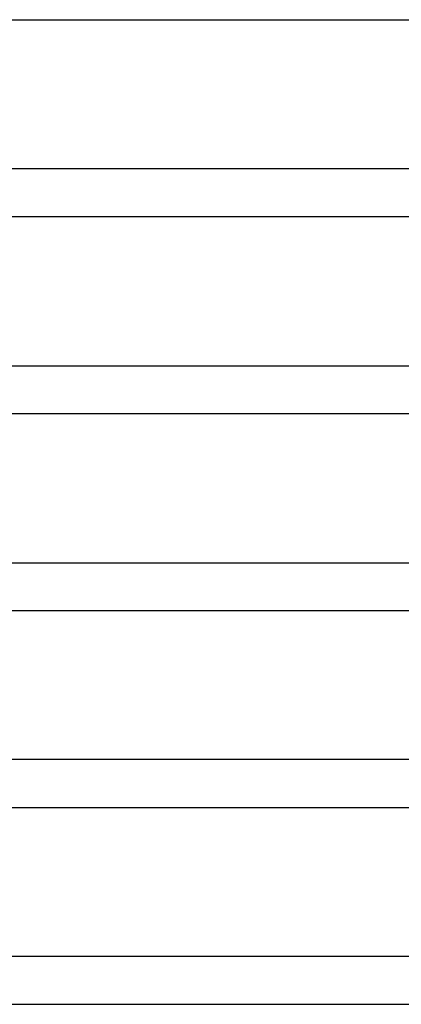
# Model space of a CAD drawing. Header units: millimetres. Extents: x -535 to 535, y -2 to 330.
# Tile 72 of 88: x 316 to 348, y 83 to 165. Entities that reach past the tile are written whole.
import ezdxf

# ---------------------------------------------------------------- set-up
doc = ezdxf.new("R2010")
doc.units = ezdxf.units.MM
doc.layers.add('THICK', color=7, linetype='Continuous')

msp = doc.modelspace()

# ---------------------------------------------------------------- linework, layer by layer
at = {"layer": 'THICK'}
for p, q in [((282.795, 165), (396.995, 165)), ((406, 152.5), (287.462, 152.5)), ((289.237, 148.5), (405.995, 148.5)), ((294.018, 136), (321.188, 136)), ((321.188, 136), (345.293, 136)), ((345.293, 136), (366.105, 136)), ((295.679, 132), (414.995, 132)), ((300.518, 119.5), (328.233, 119.5)), ((328.233, 119.5), (352.824, 119.5)), ((302.121, 115.5), (423.995, 115.5)), ((432.998, 103), (306.989, 103)), ((308.563, 99), (432.995, 99)), ((441.998, 86.5), (313.442, 86.5)), ((315.005, 82.5), (441.996, 82.5))]:
    msp.add_line(p, q, dxfattribs=at)

doc.saveas('drawing.dxf')
